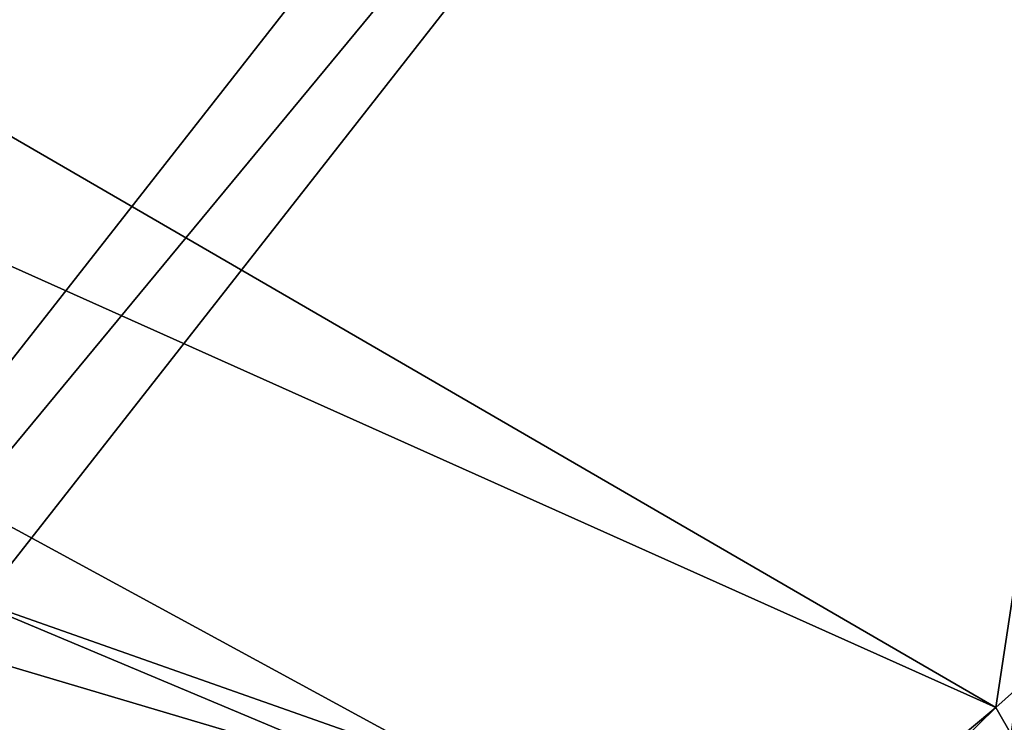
# Model space of a CAD drawing. Header units: metres. Extents: x 0 to 1651, y -1070 to 0.
# Tile 97 of 109: x 1149 to 1306, y -490 to -378. Entities that reach past the tile are written whole.
import ezdxf

# ---------------------------------------------------------------- set-up
doc = ezdxf.new("R2010")
doc.units = ezdxf.units.M

msp = doc.modelspace()

# ---------------------------------------------------------------- linework, layer by layer
at = {"layer": 'None'}
for points in [[(799.297241, -195.06424, -403), (713.703674, -223.306305, -403), (1304.547363, -487.969818, -403)], [(1337.562988, -270.158661, -403), (799.297241, -195.06424, -403), (1304.547363, -487.969818, -403)], [(713.703674, -223.306305, -403), (629.783752, -256.189758, -403), (1263.507813, -522.243103, -403)], [(1304.547363, -487.969818, -403), (713.703674, -223.306305, -403), (1263.507813, -522.243103, -403)], [(629.783752, -256.189758, -403), (569.125183, -283.351929, -403), (1193.170532, -576.010864, -403)], [(1263.507813, -522.243103, -403), (629.783752, -256.189758, -403), (1193.170532, -576.010864, -403)], [(1302.379272, -527.437622, -406), (495.653809, -287.867249, -406), (548.162048, -261.558014, -406)], [(1336.091064, -271.071716, -406), (1302.379272, -527.437622, -406), (548.162048, -261.558014, -406)], [(1341.980347, -493.312286, -406), (1302.379272, -527.437622, -406), (1336.091064, -271.071716, -406)], [(1304.547363, -487.969818, -403), (1344.905396, -451.9646, -403), (1337.562988, -270.158661, -403)], [(1193.170532, -576.010864, -403), (569.125183, -283.351929, -403), (523.273865, -305.881409, -403)], [(1181.447754, -619.426575, -406), (334.922852, -601.223877, -406), (495.653809, -287.867249, -406)], [(1302.379272, -527.437622, -406), (1270.322021, -553.53772, -406), (495.653809, -287.867249, -406)], [(1270.322021, -553.53772, -406), (1226.428955, -587.216003, -406), (495.653809, -287.867249, -406)], [(495.653809, -287.867249, -406), (1226.428955, -587.216003, -406), (1181.447754, -619.426575, -406)], [(523.273865, -305.881409, -403), (1146.910767, -608.250427, -403), (1193.170532, -576.010864, -403)], [(1344.905396, -451.9646, -403), (1304.547363, -487.969818, -403), (1307.231567, -492.685425, -402.52005)], [(1307.231567, -492.685425, -402.52005), (1304.547363, -487.969818, -403), (1258.328003, -533.22821, -402.52005)], [(1304.547363, -487.969818, -403), (1263.507813, -522.243103, -403), (1258.328003, -533.22821, -402.52005)]]:
    msp.add_3dface(points, dxfattribs=at)
at = {"layer": 'None01'}
for points in [[(937.769287, -700.150574, -410), (1420.450195, -116.977798, -410), (1404.711548, -104.637085, -410)], [(1404.711548, -104.637085, -410), (1404.711548, -104.637085, -430), (937.769287, -700.150574, -410)], [(1404.711548, -104.637085, -430), (937.769287, -700.150574, -430), (937.769287, -700.150574, -410)], [(937.769287, -700.150574, -430), (1404.711548, -104.637085, -430), (1420.450195, -116.977798, -430)], [(953.507996, -712.491272, -410), (1420.450195, -116.977798, -410), (937.769287, -700.150574, -410)], [(953.507996, -712.491272, -430), (937.769287, -700.150574, -430), (1420.450195, -116.977798, -430)], [(953.507996, -712.491272, -410), (953.507996, -712.491272, -430), (1420.450195, -116.977798, -410)], [(953.507996, -712.491272, -430), (1420.450195, -116.977798, -430), (1420.450195, -116.977798, -410)]]:
    msp.add_3dface(points, dxfattribs=at)

doc.saveas('drawing.dxf')
